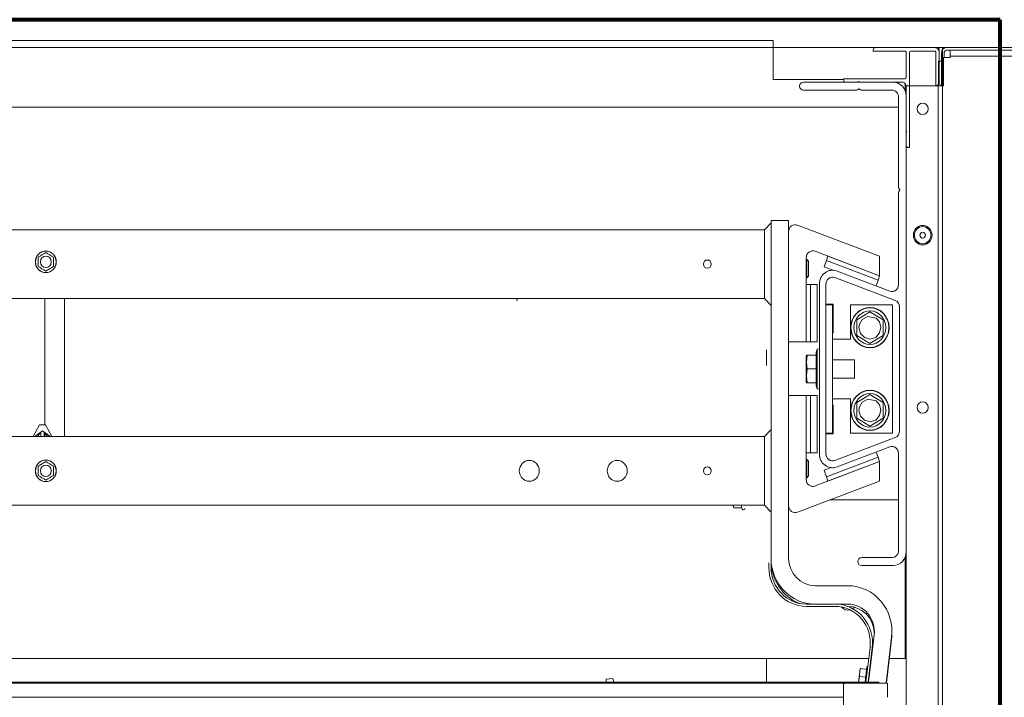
# Model space of a CAD drawing. Header units: millimetres. Extents: x -90830 to 24172, y -102460 to 73669.
# Tile 77 of 198: x -53014 to -52552, y 53412 to 53730. Entities that reach past the tile are written whole.
import ezdxf

# ---------------------------------------------------------------- set-up
doc = ezdxf.new("R2010")
doc.units = ezdxf.units.MM
doc.layers.add('Algemeen01', color=253, linetype='Continuous', lineweight=80)
doc.layers.add('at_Entity', color=253, linetype='Continuous', lineweight=9)

msp = doc.modelspace()

# ---------------------------------------------------------------- linework, layer by layer
at = {"layer": 'Algemeen01'}
for p, q in [((-52553.64, 53729.83), (-54153.64, 53729.83)), ((-52553.64, 52229.83), (-52553.64, 53729.83))]:
    msp.add_line(p, q, dxfattribs=at)
at = {"layer": 'at_Entity'}
for p, q in [((-52660.06, 53720.06), (-54066.73, 53720.06)), ((-52660.06, 53716.83), (-52660.06, 53720.06)), ((-54066.73, 53716.83), (-52660.06, 53716.83)), ((-52660.06, 53713.6), (-52660.06, 53716.83)), ((-52660.06, 53716.83), (-52585.81, 53716.83)), ((-52660.06, 53701.74), (-52660.06, 53713.6)), ((-52613.14, 53715.1), (-52613.14, 53715.64)), ((-52598.19, 53715.1), (-52613.14, 53715.1)), ((-52612.11, 53716.72), (-52584.26, 53716.72)), ((-52597.67, 53702.71), (-52597.67, 53714.57)), ((-52596.12, 53714.57), (-52596.12, 53669.85)), ((-52584.26, 53715.1), (-52595.61, 53715.1)), ((-52585.81, 53716.83), (-52582.72, 53716.83)), ((-52583.75, 53698.94), (-52583.75, 53714.57)), ((-52580.65, 53716.83), (-52582.72, 53716.83)), ((-52582.72, 53716.83), (-52582.72, 53715.99)), ((-52582.2, 53716.83), (-52582.2, 53710.36)), ((-52582.2, 53716.83), (-52578.59, 53716.83)), ((-52582.2, 53714.57), (-52582.2, 53700.02)), ((-52581.17, 53698.78), (-52581.17, 53714.13)), ((-52580.65, 52255.81), (-52580.65, 53716.83)), ((-52579.88, 53714.13), (-52579.88, 53712.11)), ((-52578.59, 53716.83), (-52530.12, 53716.83)), ((-52530.12, 53715.48), (-52578.59, 53715.48)), ((-52577.04, 53715.48), (-52577.04, 53712.79)), ((-52582.46, 53710.36), (-52581.17, 53710.36)), ((-52582.46, 53700.13), (-52582.46, 53710.36)), ((-52581.17, 53710.36), (-52581.17, 53700.13)), ((-52580.14, 53712.11), (-52580.14, 53698.78)), ((-52577.04, 53712.11), (-52580.14, 53712.11)), ((-52530.64, 53712.79), (-52577.04, 53712.79)), ((-52577.04, 53712.79), (-52577.04, 53712.11)), ((-52627.06, 53701.74), (-52660.06, 53701.74)), ((-52645.88, 53700.56), (-52603.86, 53700.56)), ((-52627.06, 53701.64), (-52627.06, 53702.17)), ((-52627.06, 53702.17), (-52598.19, 53702.17)), ((-52620.38, 53700.56), (-52626.03, 53700.56)), ((-52619.84, 53700.88), (-52620.38, 53700.56)), ((-52619.31, 53700.56), (-52619.84, 53700.88)), ((-52599.73, 53700.56), (-52619.31, 53700.56)), ((-52598.19, 53699.83), (-52598.19, 53696.68)), ((-52582.72, 53699.09), (-52582.72, 52255.81)), ((-52621.33, 53696.79), (-52645.88, 53696.79)), ((-52619.84, 53697.43), (-52620.56, 53697)), ((-52619.13, 53697), (-52619.84, 53697.43)), ((-52604.37, 53696.79), (-52618.36, 53696.79)), ((-52580.14, 53698.78), (-52597.67, 53698.78)), ((-52597.67, 52269.55), (-52597.67, 53698.78)), ((-52597.67, 53677.95), (-52597.67, 53698.4)), ((-52583.23, 53698.94), (-52583.75, 53698.94)), ((-52601.28, 53651.58), (-52601.28, 53693.56)), ((-52597.67, 53694.09), (-52597.67, 53480.22)), ((-54125.51, 53688.81), (-52601.28, 53688.81)), ((-52597.36, 53677.39), (-52597.67, 53677.95)), ((-52597.67, 53676.83), (-52597.36, 53677.39)), ((-52597.67, 53670.93), (-52597.67, 53676.83)), ((-52596.12, 53669.85), (-52596.64, 53669.85)), ((-52601.28, 53605.58), (-52601.28, 53648.47)), ((-52600.66, 53650.03), (-52601.07, 53650.77)), ((-52601.07, 53649.28), (-52600.66, 53650.03)), ((-52664.19, 53631.33), (-52661.09, 53634.57)), ((-52661.09, 53635.64), (-52652.84, 53635.64)), ((-52661.09, 53477.26), (-52661.09, 53635.64)), ((-52652.84, 53635.64), (-52652.84, 53477.26)), ((-54063.63, 53631.33), (-52664.19, 53631.33)), ((-52664.19, 53623.79), (-52664.19, 53631.33)), ((-52610.16, 53618.86), (-52648.69, 53633.51)), ((-53001.43, 53620.59), (-53002.31, 53620.06)), ((-53001.42, 53620.6), (-53001.43, 53620.59)), ((-53001.4, 53620.59), (-53001.42, 53620.6)), ((-53000.52, 53620.06), (-53001.4, 53620.59)), ((-52664.19, 53623.79), (-52664.19, 53606.55)), ((-52661.09, 53623.79), (-52661.09, 53606.55)), ((-52640.44, 53621.2), (-52610.16, 53609.68)), ((-53005.01, 53618.44), (-53005.03, 53618.43)), ((-53005.03, 53618.43), (-53005.03, 53618.41)), ((-53005.03, 53618.41), (-53005.03, 53617.34)), ((-53005.03, 53617.34), (-53005.03, 53616.25)), ((-53005.03, 53616.25), (-53005.03, 53615.15)), ((-53004.13, 53618.97), (-53005.01, 53618.44)), ((-53003.22, 53619.51), (-53004.13, 53618.97)), ((-53002.31, 53620.06), (-53003.22, 53619.51)), ((-52999.61, 53619.51), (-53000.52, 53620.06)), ((-52998.7, 53618.97), (-52999.61, 53619.51)), ((-52997.82, 53618.44), (-52998.7, 53618.97)), ((-52997.81, 53618.43), (-52997.82, 53618.44)), ((-52997.81, 53618.41), (-52997.81, 53618.43)), ((-52997.81, 53617.34), (-52997.81, 53618.41)), ((-52997.81, 53616.25), (-52997.81, 53617.34)), ((-52997.81, 53615.15), (-52997.81, 53616.25)), ((-52644.59, 53578.75), (-52644.59, 53618.16)), ((-52644.35, 53617.33), (-52644.59, 53617.33)), ((-52644.35, 53617.33), (-52644.35, 53608.71)), ((-52643.56, 53616.5), (-52644.35, 53617.33)), ((-52643.56, 53616.5), (-52643.56, 53609.53)), ((-52635.09, 53616.87), (-52636.15, 53613.83)), ((-52634.39, 53618.9), (-52635.09, 53616.87)), ((-52610.87, 53607.66), (-52635.09, 53616.87)), ((-52610.16, 53609.68), (-52634.39, 53618.9)), ((-52610.16, 53609.68), (-52610.16, 53618.86)), ((-53005.03, 53615.15), (-53005.03, 53614.09)), ((-53005.03, 53614.09), (-53005.03, 53614.07)), ((-53005.03, 53614.07), (-53005.01, 53614.06)), ((-53005.01, 53614.06), (-53004.13, 53613.53)), ((-53004.13, 53613.53), (-53003.22, 53612.98)), ((-53003.22, 53612.98), (-53002.31, 53612.44)), ((-53002.31, 53612.44), (-53001.43, 53611.9)), ((-53001.43, 53611.9), (-53001.42, 53611.89)), ((-53001.42, 53611.89), (-53001.41, 53611.9)), ((-53001.41, 53611.9), (-53001.41, 53611.9)), ((-53001.41, 53611.9), (-53001.41, 53611.9)), ((-53001.41, 53611.9), (-53001.41, 53611.9)), ((-53001.41, 53611.9), (-53001.41, 53611.9)), ((-53001.41, 53611.9), (-53001.41, 53611.9)), ((-53001.41, 53611.9), (-53001.41, 53611.9)), ((-53001.41, 53611.9), (-53001.41, 53611.9)), ((-53001.41, 53611.9), (-53001.4, 53611.9)), ((-53001.4, 53611.9), (-53001.4, 53611.91)), ((-53001.4, 53611.91), (-53001.4, 53611.91)), ((-53001.4, 53611.91), (-53001.4, 53611.91)), ((-53001.4, 53611.91), (-53001.39, 53611.91)), ((-53001.4, 53611.9), (-53001.4, 53611.9)), ((-53001.4, 53611.9), (-53001.4, 53611.9)), ((-53001.4, 53611.9), (-53001.4, 53611.9)), ((-53001.39, 53611.91), (-53001.39, 53611.91)), ((-53001.39, 53611.91), (-53001.39, 53611.91)), ((-53001.39, 53611.91), (-53001.39, 53611.91)), ((-53001.39, 53611.91), (-53001.39, 53611.91)), ((-53001.39, 53611.91), (-53001.39, 53611.91)), ((-53001.39, 53611.91), (-53001.39, 53611.91)), ((-53001.39, 53611.91), (-53001.38, 53611.91)), ((-53001.38, 53611.91), (-53001.38, 53611.92)), ((-53001.38, 53611.92), (-53001.38, 53611.92)), ((-53001.38, 53611.92), (-53001.38, 53611.92)), ((-53001.38, 53611.92), (-53001.38, 53611.92)), ((-53001.38, 53611.92), (-53001.38, 53611.92)), ((-53001.38, 53611.92), (-53001.37, 53611.92)), ((-53001.38, 53611.91), (-53001.38, 53611.91)), ((-53001.37, 53611.92), (-53001.35, 53611.94)), ((-53001.37, 53611.92), (-53001.37, 53611.92)), ((-53001.35, 53611.94), (-53001.32, 53611.95)), ((-53001.32, 53611.95), (-53001.29, 53611.97)), ((-53001.29, 53611.97), (-53001.26, 53611.99)), ((-53001.26, 53611.99), (-53001.23, 53612)), ((-53001.23, 53612), (-53001.21, 53612.02)), ((-53001.21, 53612.02), (-53001.18, 53612.04)), ((-53001.18, 53612.04), (-53001.15, 53612.06)), ((-53001.15, 53612.06), (-53001.12, 53612.07)), ((-53001.12, 53612.07), (-53001.09, 53612.09)), ((-53001.09, 53612.09), (-53001.06, 53612.11)), ((-53001.06, 53612.11), (-53001.03, 53612.13)), ((-53001.03, 53612.13), (-53001, 53612.14)), ((-53001, 53612.14), (-53000.97, 53612.16)), ((-53000.97, 53612.16), (-53000.94, 53612.18)), ((-53000.94, 53612.18), (-53000.91, 53612.2)), ((-53000.91, 53612.2), (-53000.88, 53612.21)), ((-53000.88, 53612.21), (-53000.85, 53612.23)), ((-53000.85, 53612.23), (-53000.82, 53612.25)), ((-53000.82, 53612.25), (-53000.79, 53612.27)), ((-53000.79, 53612.27), (-53000.76, 53612.29)), ((-53000.76, 53612.29), (-53000.73, 53612.31)), ((-53000.73, 53612.31), (-53000.7, 53612.32)), ((-53000.7, 53612.32), (-53000.67, 53612.34)), ((-53000.67, 53612.34), (-53000.64, 53612.36)), ((-53000.64, 53612.36), (-53000.61, 53612.38)), ((-53000.61, 53612.38), (-53000.58, 53612.4)), ((-53000.58, 53612.4), (-53000.55, 53612.42)), ((-53000.55, 53612.42), (-53000.52, 53612.44)), ((-53000.52, 53612.44), (-53000.49, 53612.45)), ((-53000.49, 53612.45), (-53000.46, 53612.47)), ((-53000.46, 53612.47), (-53000.43, 53612.49)), ((-53000.43, 53612.49), (-53000.39, 53612.51)), ((-53000.39, 53612.51), (-53000.36, 53612.53)), ((-53000.36, 53612.53), (-53000.33, 53612.55)), ((-53000.33, 53612.55), (-53000.3, 53612.57)), ((-53000.3, 53612.57), (-53000.27, 53612.59)), ((-53000.27, 53612.59), (-53000.24, 53612.6)), ((-53000.24, 53612.6), (-53000.21, 53612.62)), ((-53000.21, 53612.62), (-53000.18, 53612.64)), ((-53000.18, 53612.64), (-53000.15, 53612.66)), ((-53000.15, 53612.66), (-53000.12, 53612.68)), ((-53000.12, 53612.68), (-53000.09, 53612.7)), ((-53000.09, 53612.7), (-53000.06, 53612.72)), ((-53000.06, 53612.72), (-53000.03, 53612.73)), ((-53000.03, 53612.73), (-52999.99, 53612.75)), ((-52999.99, 53612.75), (-52999.96, 53612.77)), ((-52999.96, 53612.77), (-52999.93, 53612.79)), ((-52999.93, 53612.79), (-52999.9, 53612.81)), ((-52999.9, 53612.81), (-52999.87, 53612.82)), ((-52999.87, 53612.82), (-52999.84, 53612.84)), ((-52999.84, 53612.84), (-52999.81, 53612.86)), ((-52999.81, 53612.86), (-52999.79, 53612.88)), ((-52999.79, 53612.88), (-52999.76, 53612.9)), ((-52999.76, 53612.9), (-52999.73, 53612.91)), ((-52999.73, 53612.91), (-52999.7, 53612.93)), ((-52999.7, 53612.93), (-52999.67, 53612.95)), ((-52999.67, 53612.95), (-52999.64, 53612.97)), ((-52999.64, 53612.97), (-52999.61, 53612.98)), ((-52999.61, 53612.98), (-52999.58, 53613)), ((-52999.58, 53613), (-52999.55, 53613.02)), ((-52999.55, 53613.02), (-52999.52, 53613.04)), ((-52999.52, 53613.04), (-52999.5, 53613.05)), ((-52999.5, 53613.05), (-52999.47, 53613.07)), ((-52999.47, 53613.07), (-52999.44, 53613.09)), ((-52999.44, 53613.09), (-52999.41, 53613.11)), ((-52999.41, 53613.11), (-52999.38, 53613.12)), ((-52999.38, 53613.12), (-52999.35, 53613.14)), ((-52999.35, 53613.14), (-52999.32, 53613.16)), ((-52999.32, 53613.16), (-52999.29, 53613.18)), ((-52999.29, 53613.18), (-52999.26, 53613.2)), ((-52999.26, 53613.2), (-52999.23, 53613.21)), ((-52999.23, 53613.21), (-52999.2, 53613.23)), ((-52999.2, 53613.23), (-52999.17, 53613.25)), ((-52999.17, 53613.25), (-52999.14, 53613.27)), ((-52999.14, 53613.27), (-52999.11, 53613.29)), ((-52999.11, 53613.29), (-52999.07, 53613.31)), ((-52999.07, 53613.31), (-52999.04, 53613.33)), ((-52999.04, 53613.33), (-52999.01, 53613.34)), ((-52999.01, 53613.34), (-52998.98, 53613.36)), ((-52998.98, 53613.36), (-52998.95, 53613.38)), ((-52998.95, 53613.38), (-52998.92, 53613.4)), ((-52998.92, 53613.4), (-52998.89, 53613.42)), ((-52998.89, 53613.42), (-52998.86, 53613.44)), ((-52998.86, 53613.44), (-52998.83, 53613.46)), ((-52998.83, 53613.46), (-52998.8, 53613.47)), ((-52998.8, 53613.47), (-52998.77, 53613.49)), ((-52998.77, 53613.49), (-52998.74, 53613.51)), ((-52998.74, 53613.51), (-52998.7, 53613.53)), ((-52998.7, 53613.53), (-52998.67, 53613.55)), ((-52998.67, 53613.55), (-52998.64, 53613.57)), ((-52998.64, 53613.57), (-52998.61, 53613.59)), ((-52998.61, 53613.59), (-52998.58, 53613.6)), ((-52998.58, 53613.6), (-52998.55, 53613.62)), ((-52998.55, 53613.62), (-52998.52, 53613.64)), ((-52998.52, 53613.64), (-52998.49, 53613.66)), ((-52998.49, 53613.66), (-52998.46, 53613.68)), ((-52998.46, 53613.68), (-52998.43, 53613.7)), ((-52998.43, 53613.7), (-52998.4, 53613.72)), ((-52998.4, 53613.72), (-52998.37, 53613.73)), ((-52998.37, 53613.73), (-52998.34, 53613.75)), ((-52998.34, 53613.75), (-52998.31, 53613.77)), ((-52998.31, 53613.77), (-52998.28, 53613.79)), ((-52998.28, 53613.79), (-52998.25, 53613.81)), ((-52998.25, 53613.81), (-52998.22, 53613.82)), ((-52998.22, 53613.82), (-52998.19, 53613.84)), ((-52998.19, 53613.84), (-52998.16, 53613.86)), ((-52998.16, 53613.86), (-52998.13, 53613.88)), ((-52998.13, 53613.88), (-52998.1, 53613.89)), ((-52998.1, 53613.89), (-52998.07, 53613.91)), ((-52998.07, 53613.91), (-52998.04, 53613.93)), ((-52998.04, 53613.93), (-52998.02, 53613.95)), ((-52998.02, 53613.95), (-52997.99, 53613.96)), ((-52997.99, 53613.96), (-52997.96, 53613.98)), ((-52997.96, 53613.98), (-52997.93, 53614)), ((-52997.93, 53614), (-52997.9, 53614.01)), ((-52997.9, 53614.01), (-52997.88, 53614.03)), ((-52997.88, 53614.03), (-52997.85, 53614.05)), ((-52997.85, 53614.05), (-52997.82, 53614.06)), ((-52997.82, 53614.06), (-52997.82, 53614.07)), ((-52997.82, 53614.07), (-52997.82, 53614.07)), ((-52997.82, 53614.07), (-52997.81, 53614.07)), ((-52997.82, 53614.06), (-52997.82, 53614.06)), ((-52997.82, 53614.06), (-52997.82, 53614.06)), ((-52997.82, 53614.06), (-52997.82, 53614.06)), ((-52997.82, 53614.06), (-52997.82, 53614.06)), ((-52997.81, 53614.09), (-52997.81, 53615.15)), ((-52997.81, 53614.07), (-52997.81, 53614.09)), ((-52997.81, 53614.07), (-52997.81, 53614.07)), ((-52997.81, 53614.07), (-52997.81, 53614.07)), ((-52997.81, 53614.07), (-52997.81, 53614.07)), ((-52997.81, 53614.07), (-52997.81, 53614.07)), ((-52997.81, 53614.07), (-52997.81, 53614.07)), ((-52997.81, 53614.07), (-52997.81, 53614.07)), ((-52997.81, 53614.07), (-52997.81, 53614.07)), ((-52997.81, 53614.07), (-52997.81, 53614.07)), ((-52997.81, 53614.07), (-52997.81, 53614.07)), ((-52997.81, 53614.07), (-52997.81, 53614.07)), ((-52997.81, 53614.07), (-52997.81, 53614.07)), ((-52997.81, 53614.07), (-52997.81, 53614.07)), ((-52997.81, 53614.07), (-52997.81, 53614.07)), ((-52997.81, 53614.07), (-52997.8, 53614.07)), ((-52997.8, 53614.07), (-52997.81, 53614.07)), ((-52997.81, 53614.07), (-52997.81, 53614.07)), ((-52997.81, 53614.07), (-52997.81, 53614.07)), ((-52997.81, 53614.07), (-52997.81, 53614.07)), ((-52997.81, 53614.07), (-52997.81, 53614.07)), ((-52997.81, 53614.07), (-52997.81, 53614.07)), ((-52997.81, 53614.07), (-52997.81, 53614.07)), ((-52997.81, 53614.07), (-52997.81, 53614.07)), ((-52997.81, 53614.07), (-52997.81, 53614.07)), ((-52636.15, 53613.83), (-52632.16, 53612.32)), ((-52630.1, 53611.93), (-52605.43, 53602.55)), ((-52644.35, 53608.71), (-52644.59, 53608.71)), ((-52643.56, 53609.53), (-52644.35, 53608.71)), ((-52602.8, 53598.1), (-52631.16, 53608.89)), ((-52611.81, 53604.97), (-52610.87, 53607.66)), ((-52610.16, 53609.68), (-52610.87, 53607.66)), ((-52664.19, 53599.01), (-52664.19, 53606.55)), ((-52644.59, 53605.69), (-52642.53, 53605.69)), ((-52644.59, 53605.69), (-52644.59, 53578.75)), ((-52639.44, 53605.69), (-52642.53, 53605.69)), ((-52642.53, 53605.69), (-52642.53, 53578.75)), ((-52639.44, 53578.75), (-52639.44, 53605.69)), ((-52638.41, 53526.12), (-52638.41, 53605.85)), ((-52635.31, 53605.85), (-52635.31, 53526.12)), ((-52664.19, 53599.01), (-54026.51, 53599.01)), ((-53001.94, 53599.01), (-53001.94, 53539.75)), ((-52992.66, 53534.36), (-52992.66, 53599.01)), ((-52664.19, 53599.01), (-52661.09, 53595.78)), ((-52635.31, 53596.42), (-52632.01, 53596.42)), ((-52635.31, 53596.15), (-52632.22, 53596.15)), ((-52632.22, 53535.82), (-52632.22, 53596.15)), ((-52632.01, 53596.42), (-52632.01, 53582.96)), ((-52623.75, 53596.15), (-52604.16, 53596.15)), ((-52623.75, 53579.99), (-52623.75, 53596.15)), ((-52614.69, 53592.84), (-52617.78, 53590.98)), ((-52611.59, 53590.98), (-52614.69, 53592.84)), ((-52604.16, 53596.15), (-52604.16, 53535.82)), ((-52600.76, 53536.9), (-52600.76, 53595.07)), ((-52617.78, 53590.98), (-52620.87, 53589.11)), ((-52620.87, 53589.11), (-52620.87, 53585.38)), ((-52619.61, 53586.98), (-52618.33, 53589.19)), ((-52618.33, 53589.19), (-52615.63, 53590.68)), ((-52615.63, 53590.68), (-52611.83, 53589.86)), ((-52611.83, 53589.86), (-52610.21, 53588.04)), ((-52608.5, 53589.11), (-52611.59, 53590.98)), ((-52608.5, 53585.38), (-52608.5, 53589.11)), ((-52620.87, 53585.38), (-52620.87, 53581.65)), ((-52619.84, 53585.38), (-52619.61, 53586.98)), ((-52619.14, 53582.69), (-52619.84, 53585.38)), ((-52610.21, 53588.04), (-52609.54, 53585.66)), ((-52609.54, 53585.66), (-52610.14, 53582.89)), ((-52608.5, 53581.65), (-52608.5, 53585.38)), ((-52632.01, 53582.96), (-52632.22, 53582.96)), ((-52632.22, 53579.99), (-52629.12, 53579.99)), ((-52629.12, 53579.99), (-52623.75, 53579.99)), ((-52620.87, 53581.65), (-52617.78, 53579.78)), ((-52617.27, 53580.71), (-52619.14, 53582.69)), ((-52617.78, 53579.78), (-52614.69, 53577.92)), ((-52614.61, 53580.01), (-52617.27, 53580.71)), ((-52614.69, 53577.92), (-52611.59, 53579.78)), ((-52611.97, 53580.8), (-52614.61, 53580.01)), ((-52610.14, 53582.89), (-52611.97, 53580.8)), ((-52611.59, 53579.78), (-52608.5, 53581.65)), ((-52663.16, 53567.7), (-52663.16, 53575.04)), ((-52652.84, 53578.75), (-52644.59, 53578.75)), ((-52644.59, 53578.75), (-52642.53, 53578.75)), ((-52642.53, 53578.75), (-52639.44, 53578.75)), ((-52639.95, 53573.81), (-52639.44, 53575.28)), ((-52639.44, 53575.28), (-52638.41, 53575.41)), ((-52639.44, 53575.28), (-52639.44, 53556.69)), ((-52644.59, 53560.06), (-52644.59, 53571.91)), ((-52644.14, 53572.45), (-52644.52, 53572.45)), ((-52644.52, 53569.22), (-52644.14, 53572.45)), ((-52644.14, 53572.45), (-52639.95, 53572.45)), ((-52639.95, 53558.16), (-52639.95, 53573.81)), ((-52621.91, 53570.3), (-52632.22, 53570.3)), ((-52621.91, 53561.68), (-52621.91, 53570.3)), ((-52644.14, 53565.99), (-52644.52, 53569.22)), ((-52644.52, 53562.75), (-52644.14, 53565.99)), ((-52644.14, 53565.99), (-52639.95, 53565.99)), ((-52644.14, 53559.52), (-52644.52, 53562.75)), ((-52621.91, 53561.68), (-52632.22, 53561.68)), ((-52644.52, 53559.52), (-52644.14, 53559.52)), ((-52644.14, 53559.52), (-52639.95, 53559.52)), ((-52639.95, 53558.16), (-52639.44, 53556.69)), ((-52639.44, 53556.69), (-52638.41, 53556.56)), ((-52652.84, 53553.54), (-52644.59, 53553.54)), ((-52644.59, 53553.54), (-52644.59, 53514.13)), ((-52644.59, 53553.54), (-52642.53, 53553.54)), ((-52644.59, 53553.54), (-52644.59, 53526.61)), ((-52639.44, 53553.54), (-52642.53, 53553.54)), ((-52642.53, 53553.54), (-52642.53, 53526.61)), ((-52639.44, 53526.61), (-52639.44, 53553.54)), ((-52632.22, 53551.98), (-52629.12, 53551.98)), ((-52623.75, 53551.98), (-52629.12, 53551.98)), ((-52623.75, 53535.82), (-52623.75, 53551.98)), ((-52617.78, 53552.19), (-52620.87, 53550.32)), ((-52618.33, 53550.4), (-52615.63, 53551.89)), ((-52614.69, 53554.06), (-52617.78, 53552.19)), ((-52615.63, 53551.89), (-52611.83, 53551.08)), ((-52611.59, 53552.19), (-52614.69, 53554.06)), ((-52608.5, 53550.32), (-52611.59, 53552.19)), ((-52632.22, 53549.02), (-52632.01, 53549.02)), ((-52632.01, 53549.02), (-52632.01, 53535.55)), ((-52620.87, 53550.32), (-52620.87, 53546.59)), ((-52620.87, 53546.59), (-52620.87, 53542.86)), ((-52619.84, 53546.59), (-52619.61, 53548.19)), ((-52619.14, 53543.91), (-52619.84, 53546.59)), ((-52619.61, 53548.19), (-52618.33, 53550.4)), ((-52611.83, 53551.08), (-52610.21, 53549.25)), ((-52610.21, 53549.25), (-52609.54, 53546.87)), ((-52609.54, 53546.87), (-52610.14, 53544.1)), ((-52608.5, 53546.59), (-52608.5, 53550.32)), ((-52608.5, 53542.86), (-52608.5, 53546.59)), ((-52620.87, 53542.86), (-52617.78, 53540.99)), ((-52617.27, 53541.93), (-52619.14, 53543.91)), ((-52611.97, 53542.01), (-52614.61, 53541.22)), ((-52610.14, 53544.1), (-52611.97, 53542.01)), ((-52611.59, 53540.99), (-52608.5, 53542.86)), ((-53004.37, 53539.75), (-53007.35, 53534.36)), ((-53004.37, 53539.75), (-53001.56, 53539.75)), ((-53001.56, 53539.75), (-52998.58, 53534.36)), ((-52664.19, 53534.36), (-52661.09, 53537.6)), ((-52617.78, 53540.99), (-52614.69, 53539.13)), ((-52614.61, 53541.22), (-52617.27, 53541.93)), ((-52614.69, 53539.13), (-52611.59, 53540.99)), ((-54026.51, 53534.36), (-52664.19, 53534.36)), ((-53006.51, 53534.36), (-53002.96, 53536.96)), ((-53005.28, 53534.37), (-53003.74, 53536.29)), ((-53005.28, 53534.36), (-53005.28, 53534.37)), ((-53003.74, 53536.29), (-53003.74, 53534.36)), ((-53002.96, 53536.96), (-52999.42, 53534.36)), ((-53002.19, 53536.29), (-53000.64, 53534.37)), ((-53002.19, 53534.36), (-53002.19, 53536.29)), ((-53001.94, 53535.99), (-53001.94, 53534.36)), ((-53000.64, 53534.37), (-53000.64, 53534.36)), ((-52799.03, 53534.36), (-52799.03, 53534.37)), ((-52794.39, 53534.37), (-52794.39, 53534.36)), ((-52664.19, 53526.82), (-52664.19, 53534.36)), ((-52635.31, 53535.82), (-52632.22, 53535.82)), ((-52632.01, 53535.55), (-52635.31, 53535.55)), ((-52631.16, 53523.08), (-52602.8, 53533.87)), ((-52604.16, 53535.82), (-52623.75, 53535.82)), ((-52605.43, 53529.43), (-52630.1, 53520.05)), ((-52664.19, 53526.82), (-52664.19, 53509.58)), ((-52661.09, 53526.82), (-52661.09, 53509.58)), ((-52644.59, 53526.61), (-52642.53, 53526.61)), ((-52644.35, 53523.59), (-52644.59, 53523.59)), ((-52644.35, 53523.59), (-52644.35, 53514.97)), ((-52643.56, 53522.76), (-52644.35, 53523.59)), ((-52642.53, 53526.61), (-52639.44, 53526.61)), ((-52635.09, 53515.42), (-52610.87, 53524.64)), ((-52610.87, 53524.64), (-52611.71, 53527.04)), ((-52610.16, 53522.61), (-52610.87, 53524.64)), ((-52601.28, 53480.76), (-52601.28, 53526.39)), ((-53005.03, 53520.38), (-53005.03, 53520.36)), ((-53005.02, 53520.38), (-53005.03, 53520.38)), ((-53005.03, 53520.38), (-53005.02, 53520.38)), ((-53005.02, 53520.38), (-53005.03, 53520.38)), ((-53005.03, 53520.38), (-53005.03, 53520.38)), ((-53005.03, 53520.38), (-53005.03, 53520.38)), ((-53005.03, 53520.38), (-53005.03, 53520.38)), ((-53005.03, 53520.38), (-53005.02, 53520.38)), ((-53005.02, 53520.38), (-53005.03, 53520.38)), ((-53005.03, 53520.38), (-53005.03, 53520.38)), ((-53005.03, 53520.38), (-53005.03, 53520.38)), ((-53005.03, 53520.38), (-53005.02, 53520.38)), ((-53005.02, 53520.38), (-53005.03, 53520.38)), ((-53005.03, 53520.38), (-53005.03, 53520.38)), ((-53005.03, 53520.38), (-53005.03, 53520.38)), ((-53005.03, 53520.38), (-53005.03, 53520.38)), ((-53005.03, 53520.38), (-53005.03, 53520.38)), ((-53005.03, 53520.38), (-53005.02, 53520.38)), ((-53005.02, 53520.38), (-53005.03, 53520.38)), ((-53005.03, 53520.36), (-53005.03, 53519.3)), ((-53005.03, 53519.3), (-53005.03, 53518.2)), ((-53005.01, 53520.39), (-53005.02, 53520.38)), ((-53005.02, 53520.38), (-53005.02, 53520.38)), ((-53005.02, 53520.38), (-53005.02, 53520.38)), ((-53005.02, 53520.38), (-53005.02, 53520.38)), ((-53005.02, 53520.38), (-53005.02, 53520.38)), ((-53005.02, 53520.38), (-53005.02, 53520.38)), ((-53005.02, 53520.38), (-53005.02, 53520.38)), ((-53004.98, 53520.41), (-53005.01, 53520.39)), ((-53005.01, 53520.39), (-53005.01, 53520.39)), ((-53005.01, 53520.39), (-53005.01, 53520.39)), ((-53005.01, 53520.39), (-53005.01, 53520.39)), ((-53005.01, 53520.39), (-53005.01, 53520.39)), ((-53005.01, 53520.39), (-53005.01, 53520.39)), ((-53004.95, 53520.42), (-53004.98, 53520.41)), ((-53004.93, 53520.44), (-53004.95, 53520.42)), ((-53004.9, 53520.45), (-53004.93, 53520.44)), ((-53004.87, 53520.47), (-53004.9, 53520.45)), ((-53004.84, 53520.49), (-53004.87, 53520.47)), ((-53004.82, 53520.51), (-53004.84, 53520.49)), ((-53004.79, 53520.52), (-53004.82, 53520.51)), ((-53004.76, 53520.54), (-53004.79, 53520.52)), ((-53004.73, 53520.56), (-53004.76, 53520.54)), ((-53004.7, 53520.57), (-53004.73, 53520.56)), ((-53004.67, 53520.59), (-53004.7, 53520.57)), ((-53004.64, 53520.61), (-53004.67, 53520.59)), ((-53004.61, 53520.63), (-53004.64, 53520.61)), ((-53004.58, 53520.65), (-53004.61, 53520.63)), ((-53004.55, 53520.66), (-53004.58, 53520.65)), ((-53004.52, 53520.68), (-53004.55, 53520.66)), ((-53004.49, 53520.7), (-53004.52, 53520.68)), ((-53004.46, 53520.72), (-53004.49, 53520.7)), ((-53004.43, 53520.74), (-53004.46, 53520.72)), ((-53004.4, 53520.75), (-53004.43, 53520.74)), ((-53004.37, 53520.77), (-53004.4, 53520.75)), ((-53004.34, 53520.79), (-53004.37, 53520.77)), ((-53004.31, 53520.81), (-53004.34, 53520.79)), ((-53004.28, 53520.83), (-53004.31, 53520.81)), ((-53004.25, 53520.85), (-53004.28, 53520.83)), ((-53004.22, 53520.86), (-53004.25, 53520.85)), ((-53004.19, 53520.88), (-53004.22, 53520.86)), ((-53004.16, 53520.9), (-53004.19, 53520.88)), ((-53004.13, 53520.92), (-53004.16, 53520.9)), ((-53004.1, 53520.94), (-53004.13, 53520.92)), ((-53004.07, 53520.96), (-53004.1, 53520.94)), ((-53004.03, 53520.98), (-53004.07, 53520.96)), ((-53004, 53520.99), (-53004.03, 53520.98)), ((-53003.97, 53521.01), (-53004, 53520.99)), ((-53003.94, 53521.03), (-53003.97, 53521.01)), ((-53003.91, 53521.05), (-53003.94, 53521.03)), ((-53003.88, 53521.07), (-53003.91, 53521.05)), ((-53003.85, 53521.09), (-53003.88, 53521.07)), ((-53003.82, 53521.11), (-53003.85, 53521.09)), ((-53003.79, 53521.13), (-53003.82, 53521.11)), ((-53003.76, 53521.14), (-53003.79, 53521.13)), ((-53003.73, 53521.16), (-53003.76, 53521.14)), ((-53003.7, 53521.18), (-53003.73, 53521.16)), ((-53003.67, 53521.2), (-53003.7, 53521.18)), ((-53003.63, 53521.22), (-53003.67, 53521.2)), ((-53003.6, 53521.24), (-53003.63, 53521.22)), ((-53003.57, 53521.25), (-53003.6, 53521.24)), ((-53003.54, 53521.27), (-53003.57, 53521.25)), ((-53003.51, 53521.29), (-53003.54, 53521.27)), ((-53003.48, 53521.31), (-53003.51, 53521.29)), ((-53003.45, 53521.33), (-53003.48, 53521.31)), ((-53003.42, 53521.34), (-53003.45, 53521.33)), ((-53003.39, 53521.36), (-53003.42, 53521.34)), ((-53003.37, 53521.38), (-53003.39, 53521.36)), ((-53003.34, 53521.4), (-53003.37, 53521.38)), ((-53003.31, 53521.42), (-53003.34, 53521.4)), ((-53003.28, 53521.43), (-53003.31, 53521.42)), ((-53003.25, 53521.45), (-53003.28, 53521.43)), ((-53003.22, 53521.47), (-53003.25, 53521.45)), ((-53003.19, 53521.48), (-53003.22, 53521.47)), ((-53003.16, 53521.5), (-53003.19, 53521.48)), ((-53003.13, 53521.52), (-53003.16, 53521.5)), ((-53003.11, 53521.54), (-53003.13, 53521.52)), ((-53003.08, 53521.55), (-53003.11, 53521.54)), ((-53003.05, 53521.57), (-53003.08, 53521.55)), ((-53003.02, 53521.59), (-53003.05, 53521.57)), ((-53002.99, 53521.61), (-53003.02, 53521.59)), ((-53002.96, 53521.63), (-53002.99, 53521.61)), ((-53002.93, 53521.64), (-53002.96, 53521.63)), ((-53002.9, 53521.66), (-53002.93, 53521.64)), ((-53002.87, 53521.68), (-53002.9, 53521.66)), ((-53002.84, 53521.7), (-53002.87, 53521.68)), ((-53002.81, 53521.72), (-53002.84, 53521.7)), ((-53002.78, 53521.74), (-53002.81, 53521.72)), ((-53002.75, 53521.75), (-53002.78, 53521.74)), ((-53002.72, 53521.77), (-53002.75, 53521.75)), ((-53002.68, 53521.79), (-53002.72, 53521.77)), ((-53002.65, 53521.81), (-53002.68, 53521.79)), ((-53002.62, 53521.83), (-53002.65, 53521.81)), ((-53002.59, 53521.85), (-53002.62, 53521.83)), ((-53002.56, 53521.87), (-53002.59, 53521.85)), ((-53002.53, 53521.88), (-53002.56, 53521.87)), ((-53002.5, 53521.9), (-53002.53, 53521.88)), ((-53002.47, 53521.92), (-53002.5, 53521.9)), ((-53002.44, 53521.94), (-53002.47, 53521.92)), ((-53002.41, 53521.96), (-53002.44, 53521.94)), ((-53002.38, 53521.98), (-53002.41, 53521.96)), ((-53002.34, 53522), (-53002.38, 53521.98)), ((-53002.31, 53522.01), (-53002.34, 53522)), ((-53002.28, 53522.03), (-53002.31, 53522.01)), ((-53002.25, 53522.05), (-53002.28, 53522.03)), ((-53002.22, 53522.07), (-53002.25, 53522.05)), ((-53002.19, 53522.09), (-53002.22, 53522.07)), ((-53002.16, 53522.11), (-53002.19, 53522.09)), ((-53002.13, 53522.13), (-53002.16, 53522.11)), ((-53002.1, 53522.14), (-53002.13, 53522.13)), ((-53002.07, 53522.16), (-53002.1, 53522.14)), ((-53002.04, 53522.18), (-53002.07, 53522.16)), ((-53002.01, 53522.2), (-53002.04, 53522.18)), ((-53001.98, 53522.22), (-53002.01, 53522.2)), ((-53001.95, 53522.24), (-53001.98, 53522.22)), ((-53001.92, 53522.25), (-53001.95, 53522.24)), ((-53001.89, 53522.27), (-53001.92, 53522.25)), ((-53001.86, 53522.29), (-53001.89, 53522.27)), ((-53001.83, 53522.31), (-53001.86, 53522.29)), ((-53001.8, 53522.33), (-53001.83, 53522.31)), ((-53001.77, 53522.34), (-53001.8, 53522.33)), ((-53001.74, 53522.36), (-53001.77, 53522.34)), ((-53001.71, 53522.38), (-53001.74, 53522.36)), ((-53001.68, 53522.4), (-53001.71, 53522.38)), ((-53001.65, 53522.41), (-53001.68, 53522.4)), ((-53001.63, 53522.43), (-53001.65, 53522.41)), ((-53001.6, 53522.45), (-53001.63, 53522.43)), ((-53001.57, 53522.46), (-53001.6, 53522.45)), ((-53001.54, 53522.48), (-53001.57, 53522.46)), ((-53001.51, 53522.5), (-53001.54, 53522.48)), ((-53001.49, 53522.51), (-53001.51, 53522.5)), ((-53001.46, 53522.53), (-53001.49, 53522.51)), ((-53001.45, 53522.53), (-53001.46, 53522.53)), ((-53001.46, 53522.53), (-53001.46, 53522.53)), ((-53001.46, 53522.53), (-53001.46, 53522.53)), ((-53001.44, 53522.54), (-53001.45, 53522.54)), ((-53001.45, 53522.54), (-53001.45, 53522.54)), ((-53001.45, 53522.54), (-53001.45, 53522.54)), ((-53001.45, 53522.54), (-53001.45, 53522.54)), ((-53001.45, 53522.54), (-53001.45, 53522.53)), ((-53001.45, 53522.53), (-53001.45, 53522.53)), ((-53001.45, 53522.53), (-53001.45, 53522.53)), ((-53001.43, 53522.54), (-53001.44, 53522.54)), ((-53001.44, 53522.54), (-53001.44, 53522.54)), ((-53001.44, 53522.54), (-53001.44, 53522.54)), ((-53001.44, 53522.54), (-53001.44, 53522.54)), ((-53001.44, 53522.54), (-53001.44, 53522.54)), ((-53001.44, 53522.54), (-53001.44, 53522.54)), ((-53001.44, 53522.54), (-53001.44, 53522.54)), ((-53001.42, 53522.55), (-53001.43, 53522.55)), ((-53001.43, 53522.55), (-53001.43, 53522.55)), ((-53001.43, 53522.55), (-53001.43, 53522.55)), ((-53001.43, 53522.55), (-53001.43, 53522.55)), ((-53001.43, 53522.55), (-53001.43, 53522.55)), ((-53001.43, 53522.55), (-53001.43, 53522.55)), ((-53001.43, 53522.55), (-53001.43, 53522.54)), ((-53001.4, 53522.55), (-53001.42, 53522.56)), ((-53001.42, 53522.56), (-53001.42, 53522.56)), ((-53001.42, 53522.56), (-53001.42, 53522.55)), ((-53001.42, 53522.55), (-53001.42, 53522.55)), ((-53001.42, 53522.55), (-53001.42, 53522.55)), ((-53001.42, 53522.55), (-53001.42, 53522.55)), ((-53001.42, 53522.55), (-53001.42, 53522.55)), ((-53001.42, 53522.55), (-53001.42, 53522.55)), ((-53000.52, 53522.01), (-53001.4, 53522.55)), ((-52999.61, 53521.47), (-53000.52, 53522.01)), ((-52998.7, 53520.92), (-52999.61, 53521.47)), ((-52997.82, 53520.39), (-52998.7, 53520.92)), ((-52997.81, 53520.38), (-52997.82, 53520.39)), ((-52997.81, 53520.36), (-52997.81, 53520.38)), ((-52997.81, 53519.3), (-52997.81, 53520.36)), ((-52997.81, 53518.2), (-52997.81, 53519.3)), ((-52643.56, 53522.76), (-52643.56, 53515.8)), ((-52640.44, 53511.1), (-52610.16, 53522.61)), ((-52632.91, 53519.7), (-52636.15, 53518.46)), ((-52634.39, 53513.4), (-52610.16, 53522.61)), ((-52610.16, 53522.61), (-52610.16, 53513.44)), ((-53005.03, 53518.2), (-53005.03, 53517.11)), ((-53005.03, 53517.11), (-53005.03, 53516.04)), ((-53005.03, 53516.04), (-53005.03, 53516.02)), ((-53005.03, 53516.02), (-53005.01, 53516.01)), ((-53005.01, 53516.01), (-53004.13, 53515.48)), ((-53004.13, 53515.48), (-53003.22, 53514.94)), ((-53003.22, 53514.94), (-53002.31, 53514.39)), ((-53002.31, 53514.39), (-53001.43, 53513.86)), ((-53001.4, 53513.86), (-53000.52, 53514.39)), ((-53000.52, 53514.39), (-52999.61, 53514.94)), ((-52999.61, 53514.94), (-52998.7, 53515.48)), ((-52998.7, 53515.48), (-52997.82, 53516.01)), ((-52997.82, 53516.01), (-52997.81, 53516.02)), ((-52997.81, 53517.11), (-52997.81, 53518.2)), ((-52997.81, 53516.04), (-52997.81, 53517.11)), ((-52997.81, 53516.02), (-52997.81, 53516.04)), ((-52644.35, 53514.97), (-52644.59, 53514.97)), ((-52643.56, 53515.8), (-52644.35, 53514.97)), ((-52636.15, 53518.46), (-52635.09, 53515.42)), ((-52634.39, 53513.4), (-52635.09, 53515.42)), ((-53001.43, 53513.86), (-53001.42, 53513.85)), ((-53001.42, 53513.85), (-53001.4, 53513.86)), ((-52610.16, 53513.44), (-52648.69, 53498.79)), ((-52664.19, 53502.04), (-52664.19, 53509.58)), ((-52749.27, 53502.04), (-53978.55, 53502.04)), ((-52749.27, 53502.04), (-52708.02, 53502.04)), ((-52664.19, 53502.04), (-52708.02, 53502.04)), ((-52678.83, 53502.04), (-52678.83, 53502.01)), ((-52678.83, 53502.04), (-52678.83, 53502.01)), ((-52678.83, 53502.01), (-52678.51, 53500.92)), ((-52678.83, 53502.01), (-52678.83, 53501.5)), ((-52678.83, 53501.5), (-52678.51, 53500.92)), ((-52674.88, 53500.92), (-52678.51, 53500.92)), ((-52675.08, 53502.04), (-52674.88, 53500.92)), ((-52674.88, 53500.92), (-52674.67, 53500.31)), ((-52664.19, 53502.04), (-52661.09, 53498.81)), ((-52601.28, 53504.57), (-52633.48, 53504.57)), ((-52618.55, 53477.53), (-52604.37, 53477.53)), ((-52598.19, 53477.64), (-52598.19, 53430.23)), ((-52662.13, 53472.95), (-52662.13, 53475.1)), ((-52661.09, 53475.1), (-52661.09, 53477.26)), ((-52661.09, 53472.95), (-52661.09, 53475.1)), ((-52603.86, 53473.76), (-52618.55, 53473.76)), ((-52640.47, 53464.33), (-52625, 53464.33)), ((-52640.47, 53455.71), (-52644.59, 53455.71)), ((-52631.01, 53454.63), (-52644.59, 53454.63)), ((-52625, 53455.71), (-52640.47, 53455.71)), ((-52625.09, 53454.63), (-52624.99, 53454.63)), ((-52615.38, 53419.08), (-52612.72, 53441.17)), ((-52604.53, 53440.09), (-52607.13, 53418.54)), ((-52606.96, 53418.54), (-52604.52, 53439.04)), ((-52616.54, 53419.08), (-52614.63, 53435.29)), ((-52615.5, 53419.08), (-52613.61, 53435.16)), ((-52615.23, 53430.23), (-54113.78, 53430.23)), ((-52663.16, 53419.08), (-52663.16, 53430.23)), ((-52614.04, 53430.23), (-52614.19, 53430.23)), ((-52598.19, 53430.23), (-52605.57, 53430.23)), ((-52620.06, 53419.08), (-52619.3, 53425.34)), ((-52619.6, 53422.69), (-52619.51, 53423.62)), ((-52619.53, 53421.77), (-52619.6, 53422.69)), ((-52619.51, 53423.62), (-52619.38, 53424.54)), ((-52619.38, 53424.54), (-52619.09, 53425.42)), ((-52619.27, 53425.43), (-52619.29, 53425.41)), ((-52619.09, 53425.44), (-52619.27, 53425.43)), ((-52619.09, 53425.42), (-52619.08, 53425.44)), ((-52619.08, 53425.44), (-52619.09, 53425.44)), ((-52619.08, 53425.44), (-52616.22, 53425.06)), ((-52616.94, 53419.08), (-52616.07, 53426.28)), ((-52616.07, 53426.28), (-52615.69, 53426.27)), ((-52614.88, 53423.2), (-52615.01, 53423.22)), ((-52610.56, 53419.08), (-54117.26, 53419.08)), ((-52627.06, 53418.54), (-54100.76, 53418.54)), ((-52738.44, 53420.52), (-52738.5, 53419.08)), ((-52738.44, 53420.52), (-52735.29, 53420.85)), ((-52735.29, 53420.85), (-52734.87, 53419.08)), ((-52627.06, 53418.54), (-52627.06, 53417.43)), ((-52627.05, 53418.54), (-52627.06, 53418.54)), ((-52627.06, 53417.43), (-52627.06, 53416.4)), ((-52620.28, 53418.54), (-52627.05, 53418.54)), ((-52627.05, 53418.54), (-52627.02, 53418.52)), ((-52627.02, 53418.52), (-52626.96, 53418.48)), ((-52626.96, 53418.48), (-52626.86, 53418.39)), ((-52626.86, 53418.39), (-52626.75, 53418.28)), ((-52626.75, 53418.28), (-52626.74, 53418.27)), ((-52614.16, 53418.54), (-52620.28, 53418.54)), ((-52620.04, 53419.08), (-52619.96, 53419.88)), ((-52619.96, 53419.88), (-52619.82, 53420.83)), ((-52619.82, 53420.83), (-52619.53, 53421.74)), ((-52619.52, 53421.75), (-52619.53, 53421.77)), ((-52619.53, 53421.74), (-52619.52, 53421.75)), ((-52619.52, 53421.75), (-52616.66, 53421.38)), ((-52610.34, 53418.54), (-52614.16, 53418.54)), ((-52610.56, 53419.08), (-52610.56, 53418.75)), ((-52610.56, 53418.54), (-52610.56, 53418.75)), ((-52607.95, 53418.54), (-52610.34, 53418.54)), ((-52607.31, 53418.54), (-52607.95, 53418.54)), ((-52606.9, 53418.54), (-52607.31, 53418.54)), ((-52606.77, 53418.54), (-52606.9, 53418.54)), ((-52606.75, 53418.54), (-52606.77, 53418.54)), ((-52606.44, 53417.15), (-52606.44, 53418.21)), ((-52627.06, 53416.4), (-52627.06, 53415.75)), ((-52627.06, 53415.75), (-52627.06, 53415.35)), ((-52627.06, 53415.35), (-52627.06, 53414.53)), ((-52627.06, 53414.53), (-52627.06, 53413.23)), ((-52627.06, 53413.23), (-52627.06, 53412.09)), ((-52606.44, 53415.9), (-52606.44, 53417.15)), ((-52606.44, 53415.12), (-52606.44, 53415.9)), ((-52606.44, 53414.73), (-52606.44, 53415.12)), ((-52606.44, 53414.11), (-52606.44, 53414.73)), ((-52606.44, 53413.1), (-52606.44, 53414.11)), ((-52606.44, 53411.99), (-52606.44, 53413.1)), ((-54100.76, 53412.07), (-52627.06, 53412.07)), ((-52627.06, 53412.02), (-54100.76, 53412.02)), ((-52627.06, 53405.6), (-52627.06, 53412.09)), ((-52627.06, 53412.09), (-52627.06, 53412.09)), ((-52606.44, 53411.98), (-52606.44, 53411.99))]:
    msp.add_line(p, q, dxfattribs=at)
for centre, major_axis, start_param, end_param in [((-52612.11, 53715.64), (0, -1.08), 3.141593, 4.712389), ((-52598.19, 53714.57), (0, -0.539), 1.570796, 3.141593), ((-52595.61, 53714.57), (0, -0.539), 3.141593, 4.712389), ((-52584.26, 53714.57), (0, -2.15), 1.570796, 3.141593), ((-52584.26, 53714.57), (0, -0.539), 1.570796, 3.141593), ((-52578.59, 53714.13), (0, -2.69), 3.141593, 4.712389), ((-52578.59, 53714.13), (0, -1.35), 3.141593, 4.712389), ((-52645.88, 53698.67), (0, -1.89), 3.141593, 6.283185), ((-52626.03, 53701.64), (0, -1.08), 4.712389, 6.283185), ((-52603.86, 53694.09), (0, -6.46), 1.570796, 3.141593), ((-52599.73, 53698.4), (0, -2.15), 1.570796, 3.141593), ((-52598.19, 53702.71), (0, -0.539), 0, 1.570796), ((-52583.75, 53700.13), (0, -1.35), 0, 1.570796), ((-52583.23, 53700.02), (0, -1.08), 0, 1.570796), ((-52583.75, 53700.13), (0, -2.69), 1.047198, 1.570796), ((-52621.33, 53698.4), (0, -1.62), 0, 0.523599), ((-52618.36, 53698.4), (0, -1.62), 5.759587, 6.283185), ((-52604.37, 53693.56), (0, -3.23), 1.570796, 3.141593), ((-52596.64, 53670.93), (0, -1.08), 4.712389, 6.283185), ((-52599.73, 53651.58), (0, -1.62), 4.712389, 5.235988), ((-52599.73, 53648.47), (0, -1.62), 4.18879, 4.712389), ((-52649.75, 53630.47), (0, -3.23), 2.792527, 4.712389), ((-52641.5, 53618.16), (0, -3.23), 2.792527, 4.712389), ((-52632.22, 53605.85), (0, -6.46), 2.792527, 4.712389), ((-52632.22, 53605.85), (0, -3.23), 2.792527, 4.712389), ((-52604.37, 53605.58), (0, -3.23), 5.934119, 7.853982), ((-52786.29, 53601.7), (0, -7), 1.033386, 1.176005), ((-52603.86, 53595.07), (0, -3.23), 1.570796, 2.792527), ((-52641.5, 53571.76), (0, -3.23), 4.497102, 4.656006), ((-52644.07, 53571.91), (0, -0.539), 4.656006, 4.712389), ((-52644.07, 53560.06), (0, -0.539), 4.712389, 4.768772), ((-52641.5, 53560.21), (0, -3.23), 4.768772, 4.927676), ((-52603.86, 53536.9), (0, -3.23), 0.349066, 1.570796), ((-52604.37, 53526.39), (0, -3.23), 1.570796, 3.490659), ((-52632.22, 53526.12), (0, -6.46), 4.712389, 6.632251), ((-52632.22, 53526.12), (0, -3.23), 4.712389, 6.632251), ((-52641.5, 53514.13), (0, -3.23), 4.712389, 6.632251), ((-52674.09, 53500.53), (0, -0.646), 5.061455, 7.853982), ((-52649.75, 53501.82), (0, -3.23), 4.712389, 6.632251), ((-52618.55, 53475.64), (0, -1.89), 3.141593, 6.283185), ((-52604.37, 53480.76), (0, -3.23), 0, 1.570796), ((-52603.86, 53480.22), (0, -6.46), 0, 1.570796), ((-52644.59, 53472.95), (0, -18.32), 4.712389, 6.283185), ((-52640.47, 53477.26), (0, -21.55), 4.712389, 6.283185), ((-52640.47, 53476.18), (0, -21.55), 4.712389, 5.920121), ((-52644.59, 53472.95), (0, -17.24), 4.712389, 6.283185), ((-52640.47, 53477.26), (0, -12.93), 4.712389, 6.283185), ((-52625, 53442.78), (0, -21.55), 1.445658, 3.141593), ((-52631.01, 53437.39), (0, -18.32), 1.448623, 3.141593), ((-52631.01, 53437.39), (0, -17.24), 1.448623, 3.141593), ((-52625, 53457.16), (0, -4.31), 5.417838, 6.533453), ((-52625, 53442.78), (0, -12.93), 1.445658, 3.141593), ((-52624.99, 53441.7), (0, -12.93), 1.625072, 3.141593), ((-52625, 53457.16), (0, -4.31), 0.576329, 0.825691), ((-52624.99, 53441.7), (0, -21.55), 1.446878, 1.608393), ((-52618.28, 53425.2), (0, -1.08), 4.521531, 4.587251), ((-52606.75, 53418.21), (0, -0.323), 1.570796, 3.141593)]:
    msp.add_ellipse(centre, major_axis=major_axis, ratio=0.957153, start_param=start_param, end_param=end_param, dxfattribs=at)
for centre, major_axis in [((-52589.94, 53688.01), (0, -2.69)), ((-52589.94, 53628.75), (0, -4.58)), ((-52589.94, 53628.75), (0, -4.02)), ((-52589.94, 53628.75), (0, -1.35)), ((-53001.42, 53616.25), (0, -5.12)), ((-53001.42, 53616.25), (0, -5.05)), ((-53001.42, 53616.25), (0, -2.69)), ((-52691, 53615.17), (0, -1.94)), ((-52614.69, 53585.38), (0, -9.43)), ((-52614.69, 53585.38), (0, -9.29)), ((-52614.69, 53585.38), (0, -7.83)), ((-52614.69, 53546.59), (0, -9.43)), ((-52614.69, 53546.59), (0, -9.29)), ((-52614.69, 53546.59), (0, -7.83)), ((-52589.94, 53547.94), (0, -2.69)), ((-53001.42, 53518.2), (0, -5.12)), ((-53001.42, 53518.2), (0, -5.05)), ((-53001.42, 53518.2), (0, -2.69)), ((-52774.53, 53518.2), (0, -4.9)), ((-52733.28, 53518.2), (0, -4.9)), ((-52691, 53518.2), (0, -1.89))]:
    msp.add_ellipse(centre, major_axis=major_axis, ratio=0.957153, dxfattribs=at)

doc.saveas('drawing.dxf')
